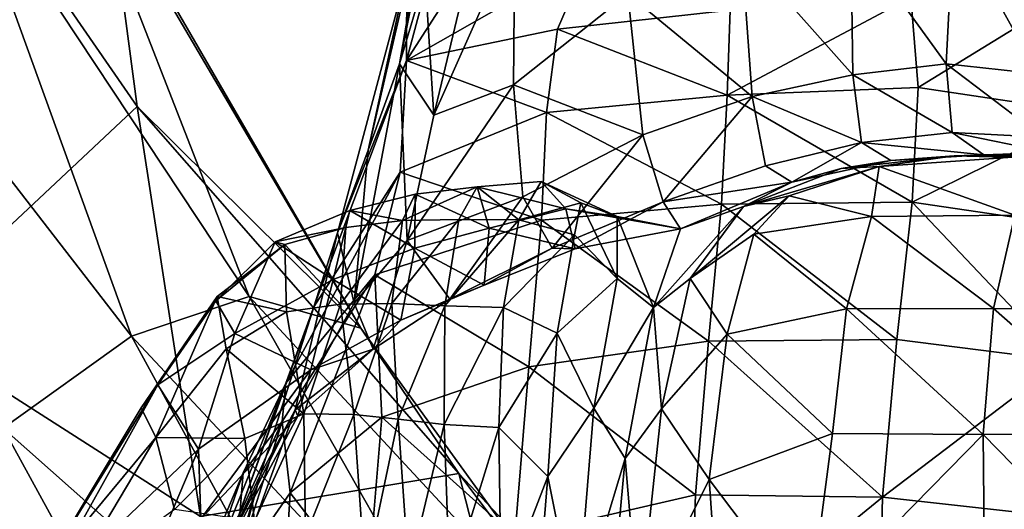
# Model space of a CAD drawing. Extents: x -76 to 76, y -20 to 79.
# Tile 163 of 175: x 2.55 to 5.02, y 13.31 to 14.54. Entities that reach past the tile are written whole.
import ezdxf

# ---------------------------------------------------------------- set-up
doc = ezdxf.new("R2010")
doc.units = 0

msp = doc.modelspace()

# ---------------------------------------------------------------- linework, layer by layer
for points in [[(2.8433, 14.3194, 15.8977), (2.0663, 15.4438, 16.1168), (2.255, 13.7685, 17.1681)], [(2.8433, 14.3194, 15.8977), (2.7723, 14.8568, 14.9312), (2.0663, 15.4438, 16.1168)], [(3.5672, 14.6431, 5.0661), (3.5026, 14.4269, 5.129), (3.6425, 15.124, 6.3021)], [(3.5026, 14.4269, 5.129), (3.5847, 14.9027, 6.4905), (3.6425, 15.124, 6.3021)], [(2.393, 14.9463, 13.5537), (2.664, 15.0251, 14.1059), (3.125, 13.8432, 13.8105)], [(2.7723, 14.8568, 14.9312), (3.4052, 13.7632, 14.5945), (2.664, 15.0251, 14.1059)], [(3.4052, 13.7632, 14.5945), (3.125, 13.8432, 13.8105), (2.664, 15.0251, 14.1059)], [(2.393, 14.9463, 13.5537), (2.8295, 13.7431, 13.2451), (2.0739, 14.7202, 13.1547)], [(2.8295, 13.7431, 13.2451), (2.393, 14.9463, 13.5537), (3.125, 13.8432, 13.8105)], [(3.6594, 14.956, 7.3899), (3.5205, 14.6549, 6.6765), (3.5199, 14.435, 7.044)], [(3.7216, 14.7488, 7.5953), (3.6594, 14.956, 7.3899), (3.5199, 14.435, 7.044)], [(3.4237, 14.2099, 5.2182), (3.5205, 14.6549, 6.6765), (3.5847, 14.9027, 6.4905)], [(3.5026, 14.4269, 5.129), (3.4237, 14.2099, 5.2182), (3.5847, 14.9027, 6.4905)], [(2.7723, 14.8568, 14.9312), (2.8433, 14.3194, 15.8977), (3.4052, 13.7632, 14.5945)], [(4.8933, 14.7847, 3.657), (4.8747, 14.4265, 3.2624), (4.6358, 14.7579, 3.6175)], [(4.8747, 14.4265, 3.2624), (4.8933, 14.7847, 3.657), (5.1054, 14.4018, 3.3285)], [(4.8933, 14.7847, 3.657), (5.1317, 14.7386, 3.6912), (5.1054, 14.4018, 3.3285)], [(3.9777, 14.6957, 7.782), (3.7216, 14.7488, 7.5953), (3.5199, 14.435, 7.044)], [(3.7884, 14.3738, 3.5687), (3.5885, 14.2975, 3.9354), (3.7916, 14.7546, 4.0737)], [(3.5885, 14.2975, 3.9354), (3.6646, 14.6169, 4.2779), (3.7916, 14.7546, 4.0737)], [(3.7884, 14.3738, 3.5687), (3.7916, 14.7546, 4.0737), (4.076, 14.6025, 3.5831)], [(4.3609, 14.7138, 3.5962), (4.6358, 14.7579, 3.6175), (4.6407, 14.3989, 3.2163)], [(4.8747, 14.4265, 3.2624), (4.6407, 14.3989, 3.2163), (4.6358, 14.7579, 3.6175)], [(2.8295, 13.7431, 13.2451), (2.5074, 13.5126, 12.817), (2.0739, 14.7202, 13.1547)], [(4.3609, 14.7138, 3.5962), (4.3883, 14.3449, 3.2029), (4.076, 14.6025, 3.5831)], [(4.3883, 14.3449, 3.2029), (4.3609, 14.7138, 3.5962), (4.6407, 14.3989, 3.2163)], [(3.899, 14.5135, 7.6557), (3.9777, 14.6957, 7.782), (3.5199, 14.435, 7.044)], [(3.9777, 14.6957, 7.782), (3.899, 14.5135, 7.6557), (4.3323, 14.5613, 7.8058)], [(3.4237, 14.2099, 5.2182), (3.3465, 14.003, 5.3831), (3.5205, 14.6549, 6.6765)], [(3.3465, 14.003, 5.3831), (3.5199, 14.435, 7.044), (3.5205, 14.6549, 6.6765)], [(3.5672, 14.6431, 5.0661), (3.5885, 14.2975, 3.9354), (3.5026, 14.4269, 5.129)], [(3.5885, 14.2975, 3.9354), (3.5672, 14.6431, 5.0661), (3.6646, 14.6169, 4.2779)], [(4.786, 14.5942, 7.6688), (4.8048, 14.367, 7.5994), (5.2184, 14.6213, 7.1121)], [(4.8048, 14.367, 7.5994), (5.2404, 14.3021, 7.0219), (5.2184, 14.6213, 7.1121)], [(3.7884, 14.3738, 3.5687), (4.076, 14.6025, 3.5831), (4.1134, 14.2485, 3.2208)], [(4.3883, 14.3449, 3.2029), (4.1134, 14.2485, 3.2208), (4.076, 14.6025, 3.5831)], [(4.8048, 14.367, 7.5994), (4.786, 14.5942, 7.6688), (4.3254, 14.348, 7.7349)], [(4.786, 14.5942, 7.6688), (4.3323, 14.5613, 7.8058), (4.3254, 14.348, 7.7349)], [(4.3254, 14.348, 7.7349), (4.3323, 14.5613, 7.8058), (3.899, 14.5135, 7.6557)], [(3.8712, 14.3047, 7.597), (3.899, 14.5135, 7.6557), (3.5199, 14.435, 7.044)], [(3.8712, 14.3047, 7.597), (4.3254, 14.348, 7.7349), (3.899, 14.5135, 7.6557)], [(3.2869, 13.8174, 5.6734), (3.5043, 14.1552, 6.9789), (3.5199, 14.435, 7.044)], [(3.3465, 14.003, 5.3831), (3.2869, 13.8174, 5.6734), (3.5199, 14.435, 7.044)], [(3.4237, 14.2099, 5.2182), (3.5026, 14.4269, 5.129), (3.3889, 13.8266, 3.7554)], [(3.5026, 14.4269, 5.129), (3.5213, 13.9834, 3.6162), (3.3889, 13.8266, 3.7554)], [(3.5885, 14.2975, 3.9354), (3.5213, 13.9834, 3.6162), (3.5026, 14.4269, 5.129)], [(3.5043, 14.1552, 6.9789), (3.8712, 14.3047, 7.597), (3.5199, 14.435, 7.044)], [(4.8747, 14.4265, 3.2624), (4.8898, 14.2545, 2.9192), (4.6407, 14.3989, 3.2163)], [(4.8898, 14.2545, 2.9192), (4.8747, 14.4265, 3.2624), (5.1179, 14.2426, 2.998)], [(4.8747, 14.4265, 3.2624), (5.1054, 14.4018, 3.3285), (5.1179, 14.2426, 2.998)], [(4.3883, 14.3449, 3.2029), (4.6407, 14.3989, 3.2163), (4.6624, 14.2296, 2.8598)], [(4.8898, 14.2545, 2.9192), (4.6624, 14.2296, 2.8598), (4.6407, 14.3989, 3.2163)], [(3.7884, 14.3738, 3.5687), (3.8117, 14.0932, 3.2684), (3.5213, 13.9834, 3.6162)], [(3.5885, 14.2975, 3.9354), (3.7884, 14.3738, 3.5687), (3.5213, 13.9834, 3.6162)], [(3.8117, 14.0932, 3.2684), (3.7884, 14.3738, 3.5687), (4.1134, 14.2485, 3.2208)], [(4.8048, 14.367, 7.5994), (4.3254, 14.348, 7.7349), (4.7895, 14.0799, 7.5721)], [(4.8048, 14.367, 7.5994), (4.7895, 14.0799, 7.5721), (5.2404, 14.3021, 7.0219)], [(4.3254, 14.348, 7.7349), (3.8712, 14.3047, 7.597), (4.3105, 14.0744, 7.682)], [(4.1642, 14.0808, 2.8651), (4.1134, 14.2485, 3.2208), (4.3883, 14.3449, 3.2029)], [(4.4218, 14.1704, 2.8441), (4.1642, 14.0808, 2.8651), (4.3883, 14.3449, 3.2029)], [(4.3254, 14.348, 7.7349), (4.3105, 14.0744, 7.682), (4.7895, 14.0799, 7.5721)], [(4.4218, 14.1704, 2.8441), (4.3883, 14.3449, 3.2029), (4.6624, 14.2296, 2.8598)], [(3.0023, 13.2912, 16.874), (2.8433, 14.3194, 15.8977), (2.255, 13.7685, 17.1681)], [(2.8433, 14.3194, 15.8977), (3.0023, 13.2912, 16.874), (3.6513, 13.3985, 15.5108)], [(2.8433, 14.3194, 15.8977), (3.6513, 13.3985, 15.5108), (3.4052, 13.7632, 14.5945)], [(3.8712, 14.3047, 7.597), (3.5043, 14.1552, 6.9789), (3.8591, 14.0342, 7.5701)], [(3.8712, 14.3047, 7.597), (3.8591, 14.0342, 7.5701), (4.3105, 14.0744, 7.682)], [(4.7895, 14.0799, 7.5721), (5.2785, 14.0078, 7.0893), (5.2404, 14.3021, 7.0219)], [(3.8856, 13.9645, 2.9158), (3.8117, 14.0932, 3.2684), (4.1134, 14.2485, 3.2208)], [(4.1642, 14.0808, 2.8651), (3.8856, 13.9645, 2.9158), (4.1134, 14.2485, 3.2208)], [(4.8898, 14.2545, 2.9192), (4.9698, 14.1987, 2.6654), (4.6624, 14.2296, 2.8598)], [(4.8898, 14.2545, 2.9192), (5.1179, 14.2426, 2.998), (5.1357, 14.2041, 2.7983)], [(4.9698, 14.1987, 2.6654), (4.8898, 14.2545, 2.9192), (5.1357, 14.2041, 2.7983)], [(4.4218, 14.1704, 2.8441), (4.6624, 14.2296, 2.8598), (4.4876, 14.1301, 2.5454)], [(4.6624, 14.2296, 2.8598), (4.7357, 14.1841, 2.5765), (4.4876, 14.1301, 2.5454)], [(4.9698, 14.1987, 2.6654), (4.7357, 14.1841, 2.5765), (4.6624, 14.2296, 2.8598)], [(3.4237, 14.2099, 5.2182), (3.3889, 13.8266, 3.7554), (3.3465, 14.003, 5.3831)], [(4.6116, 14.164, 2.3329), (4.8954, 14.1962, 2.3951), (4.7071, 14.1694, 2.0653)], [(4.8954, 14.1962, 2.3951), (4.6116, 14.164, 2.3329), (4.7357, 14.1841, 2.5765)], [(4.8954, 14.1962, 2.3951), (5.1138, 14.1978, 2.1688), (4.7071, 14.1694, 2.0653)], [(4.7071, 14.1694, 2.0653), (5.1138, 14.1978, 2.1688), (5.0475, 14.0474, 1.6223)], [(4.8954, 14.1962, 2.3951), (4.7357, 14.1841, 2.5765), (4.9698, 14.1987, 2.6654)], [(5.146, 14.1893, 2.5394), (4.8954, 14.1962, 2.3951), (4.9698, 14.1987, 2.6654)], [(4.8954, 14.1962, 2.3951), (5.146, 14.1893, 2.5394), (5.1138, 14.1978, 2.1688)], [(5.146, 14.1893, 2.5394), (4.9698, 14.1987, 2.6654), (5.1357, 14.2041, 2.7983)], [(4.4218, 14.1704, 2.8441), (4.4876, 14.1301, 2.5454), (4.1642, 14.0808, 2.8651)], [(4.6116, 14.164, 2.3329), (4.7071, 14.1694, 2.0653), (4.3665, 14.069, 2.1609)], [(4.7071, 14.1694, 2.0653), (4.4812, 14.0951, 1.9681), (4.3665, 14.069, 2.1609)], [(4.7071, 14.1694, 2.0653), (4.6877, 14.0439, 1.6013), (4.4812, 14.0951, 1.9681)], [(4.6116, 14.164, 2.3329), (4.4876, 14.1301, 2.5454), (4.7357, 14.1841, 2.5765)], [(4.6877, 14.0439, 1.6013), (4.7071, 14.1694, 2.0653), (5.0475, 14.0474, 1.6223)], [(3.2869, 13.8174, 5.6734), (3.2172, 13.6258, 5.9122), (3.5043, 14.1552, 6.9789)], [(3.2172, 13.6258, 5.9122), (3.4402, 13.8972, 7.1066), (3.5043, 14.1552, 6.9789)], [(3.5043, 14.1552, 6.9789), (3.4402, 13.8972, 7.1066), (3.8591, 14.0342, 7.5701)], [(4.6116, 14.164, 2.3329), (4.3665, 14.069, 2.1609), (4.4876, 14.1301, 2.5454)], [(3.5098, 14.0332, 1.6317), (3.5418, 14.0996, 2.0861), (3.6971, 14.1184, 2.0685)], [(3.6516, 14.0357, 1.6124), (3.5098, 14.0332, 1.6317), (3.6971, 14.1184, 2.0685)], [(3.7277, 14.0143, 2.3667), (3.6971, 14.1184, 2.0685), (3.5418, 14.0996, 2.0861)], [(3.8023, 14.0354, 1.5973), (3.6516, 14.0357, 1.6124), (3.6971, 14.1184, 2.0685)], [(3.9197, 14.063, 2.3354), (3.8577, 14.1318, 2.0502), (3.6971, 14.1184, 2.0685)], [(3.8577, 14.1318, 2.0502), (3.8023, 14.0354, 1.5973), (3.6971, 14.1184, 2.0685)], [(3.7277, 14.0143, 2.3667), (3.9197, 14.063, 2.3354), (3.6971, 14.1184, 2.0685)], [(3.8023, 14.0354, 1.5973), (3.8577, 14.1318, 2.0502), (3.9581, 14.0783, 1.9649)], [(3.9197, 14.063, 2.3354), (4.0492, 14.0434, 2.1626), (3.8577, 14.1318, 2.0502)], [(4.0492, 14.0434, 2.1626), (3.9581, 14.0783, 1.9649), (3.8577, 14.1318, 2.0502)], [(4.4876, 14.1301, 2.5454), (4.2079, 14.0125, 2.4316), (4.1642, 14.0808, 2.8651)], [(4.3665, 14.069, 2.1609), (4.2079, 14.0125, 2.4316), (4.4876, 14.1301, 2.5454)], [(3.541, 13.9645, 2.4106), (3.5418, 14.0996, 2.0861), (3.3776, 14.0589, 2.0681)], [(3.5418, 14.0996, 2.0861), (3.5098, 14.0332, 1.6317), (3.3776, 14.0589, 2.0681)], [(3.6286, 13.8364, 2.9768), (3.5213, 13.9834, 3.6162), (3.8117, 14.0932, 3.2684)], [(3.541, 13.9645, 2.4106), (3.7277, 14.0143, 2.3667), (3.5418, 14.0996, 2.0861)], [(3.8856, 13.9645, 2.9158), (3.6286, 13.8364, 2.9768), (3.8117, 14.0932, 3.2684)], [(4.232, 13.8879, 1.6871), (4.3665, 14.069, 2.1609), (4.4812, 14.0951, 1.9681)], [(4.3918, 13.9995, 1.6073), (4.232, 13.8879, 1.6871), (4.4812, 14.0951, 1.9681)], [(4.6877, 14.0439, 1.6013), (4.3918, 13.9995, 1.6073), (4.4812, 14.0951, 1.9681)], [(3.9415, 13.9977, 1.615), (3.8023, 14.0354, 1.5973), (3.9581, 14.0783, 1.9649)], [(4.2783, 13.7312, 7.6718), (4.3105, 14.0744, 7.682), (3.8591, 14.0342, 7.5701)], [(3.8856, 13.9645, 2.9158), (4.1642, 14.0808, 2.8651), (3.9437, 13.9628, 2.5813)], [(4.0488, 13.8881, 1.694), (3.9415, 13.9977, 1.615), (3.9581, 14.0783, 1.9649)], [(4.1642, 14.0808, 2.8651), (4.2079, 14.0125, 2.4316), (3.9437, 13.9628, 2.5813)], [(4.0492, 14.0434, 2.1626), (4.0488, 13.8881, 1.694), (3.9581, 14.0783, 1.9649)], [(4.232, 13.8879, 1.6871), (4.1403, 13.8153, 1.7471), (4.3665, 14.069, 2.1609)], [(4.1403, 13.8153, 1.7471), (4.2079, 14.0125, 2.4316), (4.3665, 14.069, 2.1609)], [(4.2783, 13.7312, 7.6718), (4.7512, 13.7349, 7.5878), (4.3105, 14.0744, 7.682)], [(4.7512, 13.7349, 7.5878), (4.7895, 14.0799, 7.5721), (4.3105, 14.0744, 7.682)], [(4.7512, 13.7349, 7.5878), (5.1661, 13.6826, 7.3129), (4.7895, 14.0799, 7.5721)], [(5.1661, 13.6826, 7.3129), (5.2785, 14.0078, 7.0893), (4.7895, 14.0799, 7.5721)], [(3.3358, 13.8857, 2.4043), (3.3776, 14.0589, 2.0681), (3.1902, 13.9801, 1.9793)], [(3.1902, 13.9801, 1.9793), (3.3776, 14.0589, 2.0681), (3.3673, 14.0163, 1.6305)], [(3.3358, 13.8857, 2.4043), (3.541, 13.9645, 2.4106), (3.3776, 14.0589, 2.0681)], [(3.5098, 14.0332, 1.6317), (3.3673, 14.0163, 1.6305), (3.3776, 14.0589, 2.0681)], [(3.9197, 14.063, 2.3354), (3.7277, 14.0143, 2.3667), (3.9437, 13.9628, 2.5813)], [(3.9197, 14.063, 2.3354), (3.9437, 13.9628, 2.5813), (4.2079, 14.0125, 2.4316)], [(4.0492, 14.0434, 2.1626), (3.9197, 14.063, 2.3354), (4.2079, 14.0125, 2.4316)], [(4.0488, 13.8881, 1.694), (4.0492, 14.0434, 2.1626), (4.1403, 13.8153, 1.7471)], [(4.0492, 14.0434, 2.1626), (4.2079, 14.0125, 2.4316), (4.1403, 13.8153, 1.7471)], [(4.6877, 14.0439, 1.6013), (4.6246, 13.8122, 1.0659), (4.3918, 13.9995, 1.6073)], [(4.6246, 13.8122, 1.0659), (4.6877, 14.0439, 1.6013), (4.9935, 13.8128, 1.0793)], [(4.6877, 14.0439, 1.6013), (5.0475, 14.0474, 1.6223), (4.9935, 13.8128, 1.0793)], [(5.367, 13.8105, 1.0911), (4.9935, 13.8128, 1.0793), (5.0475, 14.0474, 1.6223)], [(3.5098, 14.0332, 1.6317), (3.4829, 13.8252, 1.1392), (3.3542, 13.8236, 1.1622)], [(3.3673, 14.0163, 1.6305), (3.5098, 14.0332, 1.6317), (3.3542, 13.8236, 1.1622)], [(3.8274, 13.6668, 7.5388), (3.8591, 14.0342, 7.5701), (3.4402, 13.8972, 7.1066)], [(3.5098, 14.0332, 1.6317), (3.6516, 14.0357, 1.6124), (3.4829, 13.8252, 1.1392)], [(3.6516, 14.0357, 1.6124), (3.6158, 13.8193, 1.1067), (3.4829, 13.8252, 1.1392)], [(3.6516, 14.0357, 1.6124), (3.8023, 14.0354, 1.5973), (3.6158, 13.8193, 1.1067)], [(3.8023, 14.0354, 1.5973), (3.7636, 13.8157, 1.0882), (3.6158, 13.8193, 1.1067)], [(3.8023, 14.0354, 1.5973), (3.9415, 13.9977, 1.615), (3.7636, 13.8157, 1.0882)], [(3.8274, 13.6668, 7.5388), (4.2783, 13.7312, 7.6718), (3.8591, 14.0342, 7.5701)], [(3.2869, 13.8174, 5.6734), (3.3465, 14.003, 5.3831), (3.1522, 13.3943, 4.3883)], [(3.3465, 14.003, 5.3831), (3.2407, 13.5583, 3.7109), (3.1522, 13.3943, 4.3883)], [(3.2142, 13.9735, 1.5843), (3.1902, 13.9801, 1.9793), (3.3673, 14.0163, 1.6305)], [(3.2142, 13.9735, 1.5843), (3.3673, 14.0163, 1.6305), (3.3542, 13.8236, 1.1622)], [(3.3889, 13.8266, 3.7554), (3.2407, 13.5583, 3.7109), (3.3465, 14.003, 5.3831)], [(3.7277, 14.0143, 2.3667), (3.541, 13.9645, 2.4106), (3.7146, 13.8711, 2.6289)], [(3.7277, 14.0143, 2.3667), (3.7146, 13.8711, 2.6289), (3.9437, 13.9628, 2.5813)], [(3.9415, 13.9977, 1.615), (3.898, 13.7512, 1.0931), (3.7636, 13.8157, 1.0882)], [(3.9415, 13.9977, 1.615), (4.0488, 13.8881, 1.694), (3.898, 13.7512, 1.0931)], [(4.232, 13.8879, 1.6871), (4.3918, 13.9995, 1.6073), (4.3253, 13.7484, 1.0719)], [(4.6246, 13.8122, 1.0659), (4.3253, 13.7484, 1.0719), (4.3918, 13.9995, 1.6073)], [(3.0888, 13.7499, 2.285), (3.1902, 13.9801, 1.9793), (3.0408, 13.8324, 1.8664)], [(3.1902, 13.9801, 1.9793), (3.2142, 13.9735, 1.5843), (3.0408, 13.8324, 1.8664)], [(3.2142, 13.9735, 1.5843), (3.0448, 13.8433, 1.5615), (3.0408, 13.8324, 1.8664)], [(3.2142, 13.9735, 1.5843), (3.2188, 13.8047, 1.1528), (3.0448, 13.8433, 1.5615)], [(3.0888, 13.7499, 2.285), (3.3358, 13.8857, 2.4043), (3.1902, 13.9801, 1.9793)], [(3.2188, 13.8047, 1.1528), (3.2142, 13.9735, 1.5843), (3.3542, 13.8236, 1.1622)], [(3.4359, 13.7108, 3.0287), (3.3889, 13.8266, 3.7554), (3.5213, 13.9834, 3.6162)], [(3.6286, 13.8364, 2.9768), (3.4359, 13.7108, 3.0287), (3.5213, 13.9834, 3.6162)], [(3.541, 13.9645, 2.4106), (3.3358, 13.8857, 2.4043), (3.5061, 13.7832, 2.6949)], [(3.541, 13.9645, 2.4106), (3.5061, 13.7832, 2.6949), (3.7146, 13.8711, 2.6289)], [(3.6286, 13.8364, 2.9768), (3.8856, 13.9645, 2.9158), (3.7146, 13.8711, 2.6289)], [(3.8856, 13.9645, 2.9158), (3.9437, 13.9628, 2.5813), (3.7146, 13.8711, 2.6289)], [(3.2077, 13.5296, 6.6427), (3.4402, 13.8972, 7.1066), (3.2172, 13.6258, 5.9122)], [(3.2077, 13.5296, 6.6427), (3.2282, 13.3499, 6.8845), (3.4402, 13.8972, 7.1066)], [(3.2282, 13.3499, 6.8845), (3.4577, 13.5402, 7.2545), (3.4402, 13.8972, 7.1066)], [(3.4577, 13.5402, 7.2545), (3.8274, 13.6668, 7.5388), (3.4402, 13.8972, 7.1066)], [(3.3358, 13.8857, 2.4043), (3.0888, 13.7499, 2.285), (3.2798, 13.6592, 2.7035)], [(3.3358, 13.8857, 2.4043), (3.2798, 13.6592, 2.7035), (3.5061, 13.7832, 2.6949)], [(3.6286, 13.8364, 2.9768), (3.7146, 13.8711, 2.6289), (3.5061, 13.7832, 2.6949)], [(4.0488, 13.8881, 1.694), (3.9907, 13.5625, 1.131), (3.898, 13.7512, 1.0931)], [(4.0488, 13.8881, 1.694), (4.1403, 13.8153, 1.7471), (3.9907, 13.5625, 1.131)], [(4.232, 13.8879, 1.6871), (4.1604, 13.561, 1.1185), (4.1403, 13.8153, 1.7471)], [(4.1604, 13.561, 1.1185), (4.232, 13.8879, 1.6871), (4.3253, 13.7484, 1.0719)], [(2.8295, 13.7431, 13.2451), (3.125, 13.8432, 13.8105), (3.7264, 12.7841, 13.3779)], [(2.8533, 13.5639, 1.6307), (3.0448, 13.8433, 1.5615), (2.8906, 13.4891, 1.1797)], [(3.0448, 13.8433, 1.5615), (2.8533, 13.5639, 1.6307), (3.0408, 13.8324, 1.8664)], [(2.8533, 13.5639, 1.6307), (2.8959, 13.6213, 2.0335), (3.0408, 13.8324, 1.8664)], [(3.0448, 13.8433, 1.5615), (3.0674, 13.712, 1.1468), (2.8906, 13.4891, 1.1797)], [(2.8959, 13.6213, 2.0335), (3.0888, 13.7499, 2.285), (3.0408, 13.8324, 1.8664)], [(3.2188, 13.8047, 1.1528), (3.0674, 13.712, 1.1468), (3.0448, 13.8433, 1.5615)], [(4.1353, 12.7555, 14.0405), (3.7264, 12.7841, 13.3779), (3.125, 13.8432, 13.8105)], [(3.4052, 13.7632, 14.5945), (4.1353, 12.7555, 14.0405), (3.125, 13.8432, 13.8105)], [(3.2618, 13.5481, 0.7377), (3.2188, 13.8047, 1.1528), (3.3542, 13.8236, 1.1622)], [(3.3889, 13.8266, 3.7554), (3.4359, 13.7108, 3.0287), (3.2407, 13.5583, 3.7109)], [(3.3877, 13.5469, 0.7334), (3.2618, 13.5481, 0.7377), (3.3542, 13.8236, 1.1622)], [(3.3877, 13.5469, 0.7334), (3.3542, 13.8236, 1.1622), (3.4829, 13.8252, 1.1392)], [(3.499, 13.5355, 0.7001), (3.3877, 13.5469, 0.7334), (3.4829, 13.8252, 1.1392)], [(3.4359, 13.7108, 3.0287), (3.6286, 13.8364, 2.9768), (3.5061, 13.7832, 2.6949)], [(3.499, 13.5355, 0.7001), (3.4829, 13.8252, 1.1392), (3.6158, 13.8193, 1.1067)], [(3.2188, 13.8047, 1.1528), (3.2618, 13.5481, 0.7377), (3.0674, 13.712, 1.1468)], [(3.2869, 13.8174, 5.6734), (3.1522, 13.3943, 4.3883), (3.0796, 13.2406, 4.8399)], [(3.2172, 13.6258, 5.9122), (3.2869, 13.8174, 5.6734), (3.0796, 13.2406, 4.8399)], [(3.6143, 13.5221, 0.6595), (3.499, 13.5355, 0.7001), (3.6158, 13.8193, 1.1067)], [(3.6143, 13.5221, 0.6595), (3.6158, 13.8193, 1.1067), (3.7636, 13.8157, 1.0882)], [(3.7519, 13.5143, 0.634), (3.6143, 13.5221, 0.6595), (3.7636, 13.8157, 1.0882)], [(3.7519, 13.5143, 0.634), (3.7636, 13.8157, 1.0882), (3.898, 13.7512, 1.0931)], [(4.1403, 13.8153, 1.7471), (4.069, 13.4368, 1.155), (3.9907, 13.5625, 1.131)], [(4.1604, 13.561, 1.1185), (4.069, 13.4368, 1.155), (4.1403, 13.8153, 1.7471)], [(4.6246, 13.8122, 1.0659), (4.5896, 13.4994, 0.5837), (4.3253, 13.7484, 1.0719)], [(4.5896, 13.4994, 0.5837), (4.6246, 13.8122, 1.0659), (4.9682, 13.497, 0.5827)], [(4.6246, 13.8122, 1.0659), (4.9935, 13.8128, 1.0793), (4.9682, 13.497, 0.5827)], [(5.3531, 13.4978, 0.5947), (4.9682, 13.497, 0.5827), (4.9935, 13.8128, 1.0793)], [(5.367, 13.8105, 1.0911), (5.3531, 13.4978, 0.5947), (4.9935, 13.8128, 1.0793)], [(3.4359, 13.7108, 3.0287), (3.5061, 13.7832, 2.6949), (3.2798, 13.6592, 2.7035)], [(3.0023, 13.2912, 16.874), (2.255, 13.7685, 17.1681), (2.4352, 12.2056, 17.9434)], [(3.0888, 13.7499, 2.285), (2.8959, 13.6213, 2.0335), (2.9975, 13.4595, 2.5788)], [(3.0888, 13.7499, 2.285), (2.9975, 13.4595, 2.5788), (3.2798, 13.6592, 2.7035)], [(4.1353, 12.7555, 14.0405), (3.4052, 13.7632, 14.5945), (3.6513, 13.3985, 15.5108)], [(3.8751, 13.3913, 0.6351), (3.7519, 13.5143, 0.634), (3.898, 13.7512, 1.0931)], [(3.8751, 13.3913, 0.6351), (3.898, 13.7512, 1.0931), (3.9907, 13.5625, 1.131)], [(4.1604, 13.561, 1.1185), (4.3253, 13.7484, 1.0719), (4.2803, 13.3837, 0.6071)], [(4.5896, 13.4994, 0.5837), (4.2803, 13.3837, 0.6071), (4.3253, 13.7484, 1.0719)], [(2.8295, 13.7431, 13.2451), (3.3759, 12.7419, 12.8492), (2.5074, 13.5126, 12.817)], [(3.3759, 12.7419, 12.8492), (2.8295, 13.7431, 13.2451), (3.7264, 12.7841, 13.3779)], [(4.2783, 13.7312, 7.6718), (3.8274, 13.6668, 7.5388), (4.2459, 13.3455, 7.6469)], [(4.2783, 13.7312, 7.6718), (4.2459, 13.3455, 7.6469), (4.7148, 13.339, 7.569)], [(4.7512, 13.7349, 7.5878), (4.2783, 13.7312, 7.6718), (4.7148, 13.339, 7.569)], [(4.7512, 13.7349, 7.5878), (4.7148, 13.339, 7.569), (5.1661, 13.6826, 7.3129)], [(2.8906, 13.4891, 1.1797), (3.0674, 13.712, 1.1468), (3.1141, 13.4862, 0.7441)], [(3.2618, 13.5481, 0.7377), (3.1141, 13.4862, 0.7441), (3.0674, 13.712, 1.1468)], [(3.4359, 13.7108, 3.0287), (3.2475, 13.5423, 3.0298), (3.2407, 13.5583, 3.7109)], [(3.2475, 13.5423, 3.0298), (3.4359, 13.7108, 3.0287), (3.2798, 13.6592, 2.7035)], [(4.7148, 13.339, 7.569), (5.1296, 13.2937, 7.2943), (5.1661, 13.6826, 7.3129)], [(2.9975, 13.4595, 2.5788), (3.0035, 13.2854, 2.9383), (3.2798, 13.6592, 2.7035)], [(3.0035, 13.2854, 2.9383), (3.2475, 13.5423, 3.0298), (3.2798, 13.6592, 2.7035)], [(3.8274, 13.6668, 7.5388), (3.4577, 13.5402, 7.2545), (3.7916, 13.2407, 7.4804)], [(3.8274, 13.6668, 7.5388), (3.7916, 13.2407, 7.4804), (4.2459, 13.3455, 7.6469)], [(3.1097, 13.4007, 5.9225), (3.2172, 13.6258, 5.9122), (3.0063, 13.1011, 5.1238)], [(3.2172, 13.6258, 5.9122), (3.0796, 13.2406, 4.8399), (3.0063, 13.1011, 5.1238)], [(3.1097, 13.4007, 5.9225), (3.2077, 13.5296, 6.6427), (3.2172, 13.6258, 5.9122)], [(2.8959, 13.6213, 2.0335), (2.59, 13.0726, 2.2642), (2.9975, 13.4595, 2.5788)], [(2.594, 13.1322, 1.6029), (2.59, 13.0726, 2.2642), (2.8959, 13.6213, 2.0335)], [(2.8533, 13.5639, 1.6307), (2.594, 13.1322, 1.6029), (2.8959, 13.6213, 2.0335)], [(2.8533, 13.5639, 1.6307), (2.8906, 13.4891, 1.1797), (2.594, 13.1322, 1.6029)], [(3.0333, 12.9884, 3.8314), (3.1522, 13.3943, 4.3883), (3.2407, 13.5583, 3.7109)], [(3.0382, 13.1532, 3.3578), (3.0333, 12.9884, 3.8314), (3.2407, 13.5583, 3.7109)], [(3.0382, 13.1532, 3.3578), (3.2407, 13.5583, 3.7109), (3.2475, 13.5423, 3.0298)], [(3.9469, 13.0319, 0.6748), (3.8751, 13.3913, 0.6351), (3.9907, 13.5625, 1.131)], [(3.9469, 13.0319, 0.6748), (3.9907, 13.5625, 1.131), (4.069, 13.4368, 1.155)], [(4.1604, 13.561, 1.1185), (4.1036, 13.0288, 0.6625), (4.069, 13.4368, 1.155)], [(4.1036, 13.0288, 0.6625), (4.1604, 13.561, 1.1185), (4.2803, 13.3837, 0.6071)], [(3.0035, 13.2854, 2.9383), (3.0382, 13.1532, 3.3578), (3.2475, 13.5423, 3.0298)], [(3.2282, 13.3499, 6.8845), (3.2077, 13.5296, 6.6427), (3.0863, 13.1464, 6.4339)], [(3.2077, 13.5296, 6.6427), (3.1016, 13.2969, 6.3399), (3.0863, 13.1464, 6.4339)], [(3.2077, 13.5296, 6.6427), (3.1097, 13.4007, 5.9225), (3.1016, 13.2969, 6.3399)], [(3.1141, 13.4862, 0.7441), (3.2618, 13.5481, 0.7377), (3.1379, 13.2791, 0.5383)], [(3.2618, 13.5481, 0.7377), (3.2667, 13.2417, 0.444), (3.1379, 13.2791, 0.5383)], [(3.4577, 13.5402, 7.2545), (3.2282, 13.3499, 6.8845), (3.4216, 13.0984, 7.1797)], [(3.2618, 13.5481, 0.7377), (3.3877, 13.5469, 0.7334), (3.2667, 13.2417, 0.444)], [(3.3877, 13.5469, 0.7334), (3.4161, 13.1424, 0.4064), (3.2667, 13.2417, 0.444)], [(3.3877, 13.5469, 0.7334), (3.499, 13.5355, 0.7001), (3.4161, 13.1424, 0.4064)], [(3.499, 13.5355, 0.7001), (3.5257, 13.1497, 0.4066), (3.4161, 13.1424, 0.4064)], [(3.4577, 13.5402, 7.2545), (3.4216, 13.0984, 7.1797), (3.7916, 13.2407, 7.4804)], [(3.499, 13.5355, 0.7001), (3.6143, 13.5221, 0.6595), (3.5257, 13.1497, 0.4066)], [(2.1478, 13.2013, 12.4449), (2.5074, 13.5126, 12.817), (3.0063, 12.6016, 12.4196)], [(3.3759, 12.7419, 12.8492), (3.0063, 12.6016, 12.4196), (2.5074, 13.5126, 12.817)], [(3.6143, 13.5221, 0.6595), (3.6289, 13.1163, 0.3627), (3.5257, 13.1497, 0.4066)], [(3.6143, 13.5221, 0.6595), (3.7519, 13.5143, 0.634), (3.6289, 13.1163, 0.3627)], [(3.7519, 13.5143, 0.634), (3.7576, 13.0867, 0.3334), (3.6289, 13.1163, 0.3627)], [(3.7519, 13.5143, 0.634), (3.8751, 13.3913, 0.6351), (3.7576, 13.0867, 0.3334)], [(4.5896, 13.4994, 0.5837), (4.5308, 13.052, 0.2754), (4.2803, 13.3837, 0.6071)], [(4.5896, 13.4994, 0.5837), (4.9682, 13.497, 0.5827), (4.5308, 13.052, 0.2754)], [(2.8906, 13.4891, 1.1797), (2.667, 13.1132, 1.1433), (2.594, 13.1322, 1.6029)], [(2.8906, 13.4891, 1.1797), (2.9377, 13.3082, 0.7835), (2.667, 13.1132, 1.1433)], [(2.9377, 13.3082, 0.7835), (2.8906, 13.4891, 1.1797), (3.1141, 13.4862, 0.7441)], [(2.9377, 13.3082, 0.7835), (3.1141, 13.4862, 0.7441), (3.1379, 13.2791, 0.5383)], [(4.9682, 13.497, 0.5827), (4.9732, 12.9836, 0.2258), (4.5308, 13.052, 0.2754)], [(5.3531, 13.4978, 0.5947), (5.4071, 13.0475, 0.2733), (4.9682, 13.497, 0.5827)], [(5.4071, 13.0475, 0.2733), (4.9732, 12.9836, 0.2258), (4.9682, 13.497, 0.5827)], [(2.9975, 13.4595, 2.5788), (2.59, 13.0726, 2.2642), (2.7683, 12.9193, 2.8589)], [(3.0035, 13.2854, 2.9383), (2.9975, 13.4595, 2.5788), (2.7683, 12.9193, 2.8589)], [(4.0092, 12.7923, 0.7012), (3.9469, 13.0319, 0.6748), (4.069, 13.4368, 1.155)], [(4.1036, 13.0288, 0.6625), (4.0092, 12.7923, 0.7012), (4.069, 13.4368, 1.155)], [(3.1097, 13.4007, 5.9225), (3.0063, 13.1011, 5.1238), (3.014, 13.1746, 5.8669)], [(3.1097, 13.4007, 5.9225), (3.014, 13.1746, 5.8669), (3.1016, 13.2969, 6.3399)], [(3.0023, 13.2912, 16.874), (3.8449, 12.6447, 16.4733), (3.6513, 13.3985, 15.5108)], [(3.0333, 12.9884, 3.8314), (3.005, 12.843, 4.2855), (3.1522, 13.3943, 4.3883)], [(3.005, 12.843, 4.2855), (3.0796, 13.2406, 4.8399), (3.1522, 13.3943, 4.3883)], [(4.4946, 12.5074, 14.8461), (3.6513, 13.3985, 15.5108), (3.8449, 12.6447, 16.4733)], [(4.4946, 12.5074, 14.8461), (4.1353, 12.7555, 14.0405), (3.6513, 13.3985, 15.5108)], [(3.8751, 13.3913, 0.6351), (3.8444, 13.0217, 0.4204), (3.7576, 13.0867, 0.3334)], [(3.8751, 13.3913, 0.6351), (3.9469, 13.0319, 0.6748), (3.8444, 13.0217, 0.4204)], [(4.1036, 13.0288, 0.6625), (4.2803, 13.3837, 0.6071), (4.3071, 13.0035, 0.3857)], [(4.5308, 13.052, 0.2754), (4.3071, 13.0035, 0.3857), (4.2803, 13.3837, 0.6071)], [(3.2282, 13.3499, 6.8845), (3.0863, 13.1464, 6.4339), (3.2057, 12.9924, 6.8552)], [(3.2282, 13.3499, 6.8845), (3.2057, 12.9924, 6.8552), (3.4216, 13.0984, 7.1797)], [(4.2303, 12.9441, 7.5499), (4.2459, 13.3455, 7.6469), (3.7916, 13.2407, 7.4804)], [(4.7148, 13.339, 7.569), (4.2459, 13.3455, 7.6469), (4.2303, 12.9441, 7.5499)], [(4.7053, 12.8995, 7.438), (4.7148, 13.339, 7.569), (4.2303, 12.9441, 7.5499)], [(4.7148, 13.339, 7.569), (4.7053, 12.8995, 7.438), (5.1296, 13.2937, 7.2943)]]:
    msp.add_3dface(points)

doc.saveas('drawing.dxf')
